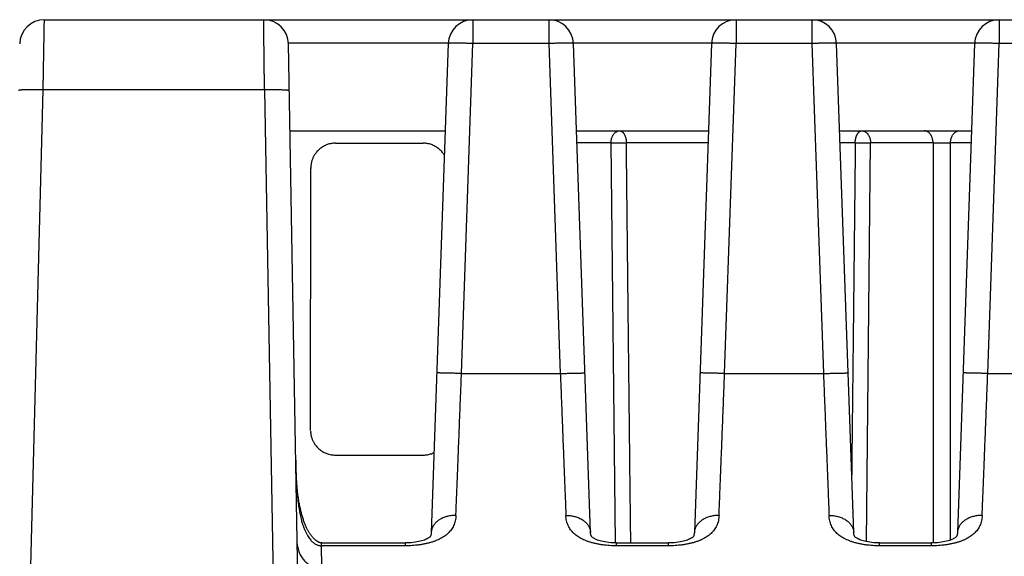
# Model space of a CAD drawing. Header units: inches. Extents: x 0 to 34, y 0 to 22.
# Tile 73 of 93: x 16.018 to 16.815, y 18.968 to 19.403. Entities that reach past the tile are written whole.
import ezdxf

# ---------------------------------------------------------------- set-up
doc = ezdxf.new("R2010")
doc.units = ezdxf.units.IN
doc.header["$LTSCALE"] = 1.87
doc.header["$MEASUREMENT"] = 0
doc.layers.get('0').update_dxf_attribs({"linetype": 'CONTINUOUS'})

msp = doc.modelspace()

# ---------------------------------------------------------------- linework, layer by layer
at = {"color": 7, "linetype": 'CONTINUOUS'}
for p, q in [((16.03797, 19.40269), (18.61252, 19.40269)), ((16.38492, 19.40269), (16.38492, 19.38339)), ((16.44629, 19.40269), (16.44629, 19.38339)), ((16.59792, 19.40269), (16.59792, 19.38339)), ((16.65929, 19.40269), (16.65929, 19.38339)), ((16.81092, 19.40269), (16.81092, 19.38339)), ((16.24912, 18.60234), (16.2355, 19.38304)), ((16.36493, 19.38339), (16.3511, 18.98735)), ((16.3756, 19.11619), (16.38492, 19.38339)), ((16.44629, 19.38339), (16.38492, 19.38339)), ((16.44629, 19.38339), (16.45561, 19.11619)), ((16.57794, 19.38356), (16.46628, 19.38356)), ((16.48011, 18.98735), (16.46628, 19.38339)), ((16.57793, 19.38339), (16.5641, 18.98735)), ((16.5886, 19.11619), (16.59792, 19.38339)), ((16.65929, 19.38339), (16.59792, 19.38339)), ((16.65929, 19.38339), (16.66861, 19.11619)), ((16.79094, 19.38356), (16.67928, 19.38356)), ((16.69311, 18.98735), (16.67928, 19.38339)), ((16.79093, 19.38339), (16.7771, 18.98735)), ((16.8016, 19.11619), (16.81092, 19.38339)), ((16.87229, 19.38339), (16.81092, 19.38339)), ((16.01281, 18.42269), (16.03698, 19.34583)), ((16.21616, 19.34583), (16.03698, 19.34583)), ((16.21616, 19.34583), (16.22913, 18.60304)), ((16.23672, 19.31269), (16.36247, 19.31269)), ((16.46875, 19.31269), (16.57547, 19.31269)), ((16.68175, 19.31269), (16.78847, 19.31269)), ((16.27369, 19.30269), (16.34452, 19.30269)), ((16.49659, 19.30287), (16.46909, 19.30287)), ((16.49659, 19.30287), (16.5, 18.97896)), ((16.57513, 19.30304), (16.50906, 19.30304)), ((16.69433, 19.30304), (16.68209, 19.30304)), ((16.70352, 18.97997), (16.70679, 19.30287)), ((16.75735, 19.30287), (16.70679, 19.30287)), ((16.75735, 19.30287), (16.75739, 18.97896)), ((16.77153, 18.98134), (16.77148, 19.30287)), ((16.78812, 19.30287), (16.77148, 19.30287)), ((16.25342, 19.07015), (16.25368, 19.28273)), ((16.3756, 19.11619), (16.45561, 19.11619)), ((16.5886, 19.11619), (16.66861, 19.11619)), ((16.8016, 19.11619), (16.88161, 19.11619)), ((16.27339, 19.05013), (16.34483, 19.05013)), ((16.24147, 19.04245), (16.24138, 19.04596)), ((16.26242, 18.97895), (16.33015, 18.97895)), ((16.50107, 18.97666), (16.50107, 18.97895)), ((16.50107, 18.97895), (16.54315, 18.97895)), ((16.71407, 18.97666), (16.71407, 18.97895)), ((16.71407, 18.97895), (16.75615, 18.97895)), ((16.33015, 18.97667), (16.26228, 18.97667)), ((16.54315, 18.97666), (16.50107, 18.97666)), ((16.75615, 18.97666), (16.71407, 18.97666))]:
    msp.add_line(p, q, dxfattribs=at)
for points in [[(16.26242, 18.97895), (16.26215, 18.97896), (16.26189, 18.97898), (16.26163, 18.97902), (16.26137, 18.97908), (16.26111, 18.97914), (16.26085, 18.97922), (16.26059, 18.97931), (16.26032, 18.97941), (16.26005, 18.97953), (16.25978, 18.97966), (16.25951, 18.9798), (16.25924, 18.97995), (16.25896, 18.98011), (16.25869, 18.98028), (16.25842, 18.98047), (16.25814, 18.98067), (16.25787, 18.98087), (16.2576, 18.98108), (16.25733, 18.98131), (16.25706, 18.98154), (16.25679, 18.98179), (16.25653, 18.98204), (16.25626, 18.9823), (16.25599, 18.98257), (16.25573, 18.98286), (16.25546, 18.98315), (16.2552, 18.98345), (16.25493, 18.98376), (16.25467, 18.98407), (16.25441, 18.9844), (16.25415, 18.98474), (16.2539, 18.98508), (16.25364, 18.98544), (16.25338, 18.98581), (16.25313, 18.98618), (16.25287, 18.98657), (16.25262, 18.98697), (16.25236, 18.98738), (16.2521, 18.98781), (16.25185, 18.98825), (16.25159, 18.98871), (16.25133, 18.98919), (16.25106, 18.98968), (16.2508, 18.9902), (16.25053, 18.99074), (16.25025, 18.9913), (16.24998, 18.99189), (16.24971, 18.9925), (16.24943, 18.99313), (16.24916, 18.99378), (16.24889, 18.99444), (16.24863, 18.99511), (16.24836, 18.9958), (16.24811, 18.99651), (16.24785, 18.99723), (16.2476, 18.99796), (16.24736, 18.9987), (16.24712, 18.99946), (16.24688, 19.00024), (16.24665, 19.00102), (16.24642, 19.00182), (16.2462, 19.00263), (16.24599, 19.00345), (16.24577, 19.00428), (16.24557, 19.00513), (16.24537, 19.006), (16.24517, 19.00688), (16.24497, 19.00777), (16.24478, 19.00869), (16.2446, 19.00962), (16.24442, 19.01058), (16.24424, 19.01156), (16.24406, 19.01256), (16.24389, 19.01359), (16.24372, 19.01464), (16.24356, 19.01573), (16.2434, 19.01686), (16.24324, 19.01803), (16.24309, 19.01923), (16.24294, 19.02047), (16.2428, 19.02174), (16.24266, 19.02304), (16.24253, 19.02437), (16.2424, 19.02572), (16.24229, 19.02709), (16.24217, 19.02849), (16.24207, 19.02992), (16.24197, 19.03137), (16.24188, 19.03285), (16.2418, 19.03437), (16.24172, 19.03591), (16.24165, 19.03749), (16.24158, 19.03911), (16.24152, 19.04076), (16.24147, 19.04245)], [(16.3511, 18.98735), (16.35105, 18.98653), (16.35094, 18.98581), (16.35081, 18.98529), (16.35069, 18.98492), (16.35057, 18.98466), (16.35045, 18.98445), (16.35031, 18.98425), (16.35013, 18.98403), (16.34988, 18.98377), (16.34955, 18.98348), (16.34913, 18.98316), (16.34861, 18.98281), (16.34799, 18.98245), (16.34727, 18.98208), (16.34646, 18.98171), (16.34555, 18.98135), (16.34455, 18.98099), (16.34344, 18.98065), (16.34223, 18.98032), (16.34092, 18.98002), (16.33951, 18.97974), (16.33802, 18.9795), (16.33644, 18.9793), (16.33481, 18.97914), (16.33313, 18.97902), (16.33143, 18.97896), (16.33015, 18.97895)], [(16.50107, 18.97895), (16.49976, 18.97896), (16.49805, 18.97903), (16.49637, 18.97914), (16.49474, 18.9793), (16.49317, 18.9795), (16.49168, 18.97974), (16.49028, 18.98002), (16.48897, 18.98032), (16.48776, 18.98065), (16.48666, 18.98099), (16.48566, 18.98135), (16.48475, 18.98171), (16.48394, 18.98208), (16.48322, 18.98245), (16.4826, 18.98282), (16.48209, 18.98316), (16.48166, 18.98349), (16.48133, 18.98377), (16.48109, 18.98403), (16.48091, 18.98425), (16.48077, 18.98445), (16.48065, 18.98466), (16.48053, 18.98492), (16.4804, 18.98529), (16.48028, 18.98581), (16.48017, 18.98653), (16.48011, 18.98735)], [(16.5641, 18.98735), (16.56405, 18.98653), (16.56394, 18.98581), (16.56381, 18.98529), (16.56369, 18.98492), (16.56357, 18.98466), (16.56345, 18.98445), (16.56331, 18.98425), (16.56313, 18.98403), (16.56288, 18.98377), (16.56255, 18.98348), (16.56213, 18.98316), (16.56161, 18.98281), (16.56099, 18.98245), (16.56027, 18.98208), (16.55946, 18.98171), (16.55855, 18.98135), (16.55755, 18.98099), (16.55644, 18.98065), (16.55523, 18.98032), (16.55392, 18.98002), (16.55251, 18.97974), (16.55102, 18.9795), (16.54944, 18.9793), (16.54781, 18.97914), (16.54613, 18.97902), (16.54443, 18.97896), (16.54315, 18.97895)], [(16.71407, 18.97895), (16.71276, 18.97896), (16.71105, 18.97903), (16.70937, 18.97914), (16.70774, 18.9793), (16.70617, 18.9795), (16.70468, 18.97974), (16.70328, 18.98002), (16.70197, 18.98032), (16.70076, 18.98065), (16.69966, 18.98099), (16.69866, 18.98135), (16.69775, 18.98171), (16.69694, 18.98208), (16.69622, 18.98245), (16.6956, 18.98282), (16.69509, 18.98316), (16.69466, 18.98349), (16.69433, 18.98377), (16.69409, 18.98403), (16.69391, 18.98425), (16.69377, 18.98445), (16.69365, 18.98466), (16.69353, 18.98492), (16.6934, 18.98529), (16.69328, 18.98581), (16.69317, 18.98653), (16.69311, 18.98735)], [(16.7771, 18.98735), (16.77705, 18.98653), (16.77694, 18.98581), (16.77681, 18.98529), (16.77669, 18.98492), (16.77657, 18.98466), (16.77645, 18.98445), (16.77631, 18.98425), (16.77613, 18.98403), (16.77588, 18.98377), (16.77555, 18.98348), (16.77513, 18.98316), (16.77461, 18.98281), (16.77399, 18.98245), (16.77327, 18.98208), (16.77246, 18.98171), (16.77155, 18.98135), (16.77055, 18.98099), (16.76944, 18.98065), (16.76823, 18.98032), (16.76692, 18.98002), (16.76551, 18.97974), (16.76402, 18.9795), (16.76244, 18.9793), (16.76081, 18.97914), (16.75913, 18.97902), (16.75743, 18.97896), (16.75615, 18.97895)]]:
    msp.add_lwpolyline(points, dxfattribs=at)
for centre, start, end in [((16.03797, 19.38269), 90, 178.5), ((16.2155, 19.38269), 1, 90), ((16.38492, 19.38269), 90, 178), ((16.44629, 19.38269), 2, 90), ((16.59792, 19.38269), 90, 178), ((16.65929, 19.38269), 2, 90), ((16.81092, 19.38269), 90, 178)]:
    msp.add_arc(centre, 0.02, start, end, dxfattribs=at)
for points, knots in [([(16.03698, 19.34583), (16.037, 19.34709), (16.03704, 19.34961), (16.03711, 19.35335), (16.03717, 19.35706), (16.03724, 19.36071), (16.0373, 19.36429), (16.03736, 19.36778), (16.03742, 19.37117), (16.03748, 19.37444), (16.03753, 19.37759), (16.03759, 19.3806), (16.03764, 19.38346), (16.03768, 19.38616), (16.03773, 19.38868), (16.03777, 19.39101), (16.0378, 19.39316), (16.03784, 19.3951), (16.03787, 19.39683), (16.0379, 19.39835), (16.03792, 19.39964), (16.03794, 19.4007), (16.03795, 19.40154), (16.03796, 19.40213), (16.03797, 19.40249), (16.03797, 19.40265), (16.03797, 19.40269)], [0, 0, 0, 0, 0.06651, 0.132533, 0.197804, 0.262063, 0.325054, 0.386523, 0.446227, 0.503924, 0.559385, 0.612389, 0.662722, 0.710182, 0.754581, 0.795739, 0.833491, 0.867686, 0.898188, 0.924874, 0.947637, 0.966387, 0.981048, 0.991563, 0.997889, 1, 1, 1, 1]), ([(16.21616, 19.34583), (16.21615, 19.34709), (16.21612, 19.34961), (16.21607, 19.35335), (16.21603, 19.35706), (16.21599, 19.36071), (16.21595, 19.36429), (16.21591, 19.36778), (16.21587, 19.37117), (16.21583, 19.37444), (16.21579, 19.37759), (16.21576, 19.3806), (16.21572, 19.38346), (16.21569, 19.38616), (16.21566, 19.38868), (16.21564, 19.39101), (16.21561, 19.39316), (16.21559, 19.3951), (16.21557, 19.39683), (16.21555, 19.39835), (16.21553, 19.39964), (16.21552, 19.4007), (16.21551, 19.40154), (16.21551, 19.40213), (16.2155, 19.40249), (16.2155, 19.40265), (16.2155, 19.40269)], [0, 0, 0, 0, 0.066513, 0.132538, 0.197812, 0.262073, 0.325065, 0.386535, 0.446238, 0.503936, 0.559396, 0.612397, 0.662728, 0.710186, 0.754582, 0.795738, 0.833489, 0.867684, 0.898185, 0.924871, 0.947635, 0.966386, 0.981048, 0.991563, 0.997889, 1, 1, 1, 1]), ([(16.36494, 19.38356), (16.35055, 19.38358), (16.32178, 19.38362), (16.27863, 19.38368), (16.24986, 19.38372), (16.23547, 19.38374)], [0, 0, 0, 0, 0.333338, 0.666671, 1, 1, 1, 1]), ([(16.38492, 19.38339), (16.38437, 19.38341), (16.38328, 19.38345), (16.38164, 19.3835), (16.38003, 19.38354), (16.37845, 19.38358), (16.37692, 19.38361), (16.37544, 19.38364), (16.37402, 19.38366), (16.37268, 19.38367), (16.37142, 19.38368), (16.37026, 19.38368), (16.36919, 19.38367), (16.36824, 19.38366), (16.36739, 19.38364), (16.36667, 19.38362), (16.36606, 19.38358), (16.3656, 19.38355), (16.36524, 19.3835), (16.36506, 19.38347), (16.36494, 19.38342), (16.36493, 19.38339)], [0, 0, 0, 0, 0.082418, 0.164266, 0.244987, 0.324031, 0.400859, 0.474949, 0.545796, 0.612918, 0.675858, 0.734189, 0.787515, 0.835475, 0.877744, 0.914041, 0.944125, 0.967806, 0.984955, 0.995543, 1, 1, 1, 1]), ([(16.46628, 19.38339), (16.46628, 19.38342), (16.46616, 19.38347), (16.46597, 19.3835), (16.46562, 19.38355), (16.46515, 19.38358), (16.46455, 19.38362), (16.46383, 19.38364), (16.46298, 19.38366), (16.46202, 19.38367), (16.46096, 19.38368), (16.45979, 19.38368), (16.45854, 19.38367), (16.45719, 19.38366), (16.45578, 19.38364), (16.4543, 19.38361), (16.45276, 19.38358), (16.45119, 19.38354), (16.44957, 19.3835), (16.44794, 19.38345), (16.44684, 19.38341), (16.44629, 19.38339)], [0, 0, 0, 0, 0.004457, 0.015045, 0.032194, 0.055875, 0.085959, 0.122256, 0.164525, 0.212485, 0.265811, 0.324142, 0.387082, 0.454204, 0.525051, 0.599141, 0.675969, 0.755013, 0.835734, 0.917582, 1, 1, 1, 1]), ([(16.59792, 19.38339), (16.59737, 19.38341), (16.59628, 19.38345), (16.59464, 19.3835), (16.59303, 19.38354), (16.59145, 19.38358), (16.58992, 19.38361), (16.58844, 19.38364), (16.58702, 19.38366), (16.58568, 19.38367), (16.58442, 19.38368), (16.58326, 19.38368), (16.58219, 19.38367), (16.58124, 19.38366), (16.58039, 19.38364), (16.57967, 19.38362), (16.57906, 19.38358), (16.5786, 19.38355), (16.57824, 19.3835), (16.57806, 19.38347), (16.57794, 19.38342), (16.57793, 19.38339)], [0, 0, 0, 0, 0.082418, 0.164266, 0.244987, 0.324031, 0.400859, 0.474949, 0.545796, 0.612918, 0.675858, 0.734189, 0.787515, 0.835475, 0.877744, 0.914041, 0.944125, 0.967806, 0.984955, 0.995543, 1, 1, 1, 1]), ([(16.67928, 19.38339), (16.67928, 19.38342), (16.67916, 19.38347), (16.67897, 19.3835), (16.67862, 19.38355), (16.67815, 19.38358), (16.67755, 19.38362), (16.67683, 19.38364), (16.67598, 19.38366), (16.67502, 19.38367), (16.67396, 19.38368), (16.67279, 19.38368), (16.67154, 19.38367), (16.67019, 19.38366), (16.66878, 19.38364), (16.6673, 19.38361), (16.66576, 19.38358), (16.66419, 19.38354), (16.66257, 19.3835), (16.66094, 19.38345), (16.65984, 19.38341), (16.65929, 19.38339)], [0, 0, 0, 0, 0.004457, 0.015045, 0.032194, 0.055875, 0.085959, 0.122256, 0.164525, 0.212485, 0.265811, 0.324142, 0.387082, 0.454204, 0.525051, 0.599141, 0.675969, 0.755013, 0.835734, 0.917582, 1, 1, 1, 1]), ([(16.81092, 19.38339), (16.81037, 19.38341), (16.80928, 19.38345), (16.80764, 19.3835), (16.80603, 19.38354), (16.80445, 19.38358), (16.80292, 19.38361), (16.80144, 19.38364), (16.80002, 19.38366), (16.79868, 19.38367), (16.79742, 19.38368), (16.79626, 19.38368), (16.79519, 19.38367), (16.79424, 19.38366), (16.79339, 19.38364), (16.79267, 19.38362), (16.79206, 19.38358), (16.7916, 19.38355), (16.79124, 19.3835), (16.79106, 19.38347), (16.79094, 19.38342), (16.79093, 19.38339)], [0, 0, 0, 0, 0.082418, 0.164266, 0.244987, 0.324031, 0.400859, 0.474949, 0.545796, 0.612918, 0.675858, 0.734189, 0.787515, 0.835475, 0.877744, 0.914041, 0.944125, 0.967806, 0.984955, 0.995543, 1, 1, 1, 1]), ([(16.03698, 19.34583), (16.03643, 19.34585), (16.03533, 19.34587), (16.0337, 19.34591), (16.03209, 19.34593), (16.03051, 19.34595), (16.02897, 19.34596), (16.02749, 19.34596), (16.02608, 19.34595), (16.02474, 19.34593), (16.02348, 19.34591), (16.02231, 19.34588), (16.02125, 19.34584), (16.02029, 19.3458), (16.01944, 19.34575), (16.01872, 19.34569), (16.01812, 19.34563), (16.01765, 19.34556), (16.0173, 19.34549), (16.01709, 19.34543), (16.01699, 19.34535), (16.01699, 19.34531)], [0, 0, 0, 0, 0.082206, 0.163843, 0.244357, 0.3232, 0.399837, 0.473746, 0.544425, 0.611394, 0.674201, 0.732423, 0.785665, 0.833569, 0.875815, 0.912129, 0.942282, 0.9661, 0.983489, 0.994519, 1, 1, 1, 1]), ([(16.23616, 19.34513), (16.23616, 19.34517), (16.23605, 19.34525), (16.23585, 19.34532), (16.2355, 19.34539), (16.23503, 19.34546), (16.23443, 19.34553), (16.2337, 19.3456), (16.23286, 19.34565), (16.2319, 19.34571), (16.23083, 19.34575), (16.22967, 19.34579), (16.22841, 19.34583), (16.22707, 19.34585), (16.22565, 19.34587), (16.22417, 19.34589), (16.22264, 19.34589), (16.22106, 19.34589), (16.21944, 19.34588), (16.21781, 19.34586), (16.21671, 19.34584), (16.21616, 19.34583)], [0, 0, 0, 0, 0.005481, 0.016512, 0.033903, 0.057723, 0.087879, 0.124198, 0.166449, 0.214355, 0.267598, 0.325823, 0.388636, 0.45561, 0.526289, 0.600195, 0.676829, 0.755669, 0.836177, 0.917807, 1, 1, 1, 1]), ([(16.49659, 19.30287), (16.4966, 19.30319), (16.49663, 19.30383), (16.49674, 19.30479), (16.49691, 19.30573), (16.49715, 19.30664), (16.49745, 19.30751), (16.49781, 19.30834), (16.49822, 19.30911), (16.49868, 19.30982), (16.49919, 19.31047), (16.49974, 19.31105), (16.50033, 19.31154), (16.50095, 19.31196), (16.50159, 19.31228), (16.50226, 19.31252), (16.50294, 19.31266), (16.5034, 19.31269), (16.50362, 19.31269)], [0, 0, 0, 0, 0.072898, 0.145387, 0.217133, 0.287819, 0.357152, 0.424876, 0.49078, 0.554704, 0.616553, 0.676303, 0.734011, 0.789821, 0.843967, 0.89677, 0.948629, 1, 1, 1, 1]), ([(16.50362, 19.31269), (16.5038, 19.31269), (16.50415, 19.31266), (16.50467, 19.31252), (16.50519, 19.31229), (16.50568, 19.31197), (16.50616, 19.31156), (16.50661, 19.31108), (16.50703, 19.31051), (16.50742, 19.30988), (16.50778, 19.30918), (16.5081, 19.30842), (16.50837, 19.30761), (16.50861, 19.30675), (16.5088, 19.30586), (16.50894, 19.30494), (16.50903, 19.304), (16.50906, 19.30336), (16.50906, 19.30304)], [0, 0, 0, 0, 0.0435, 0.087931, 0.134134, 0.182794, 0.23442, 0.28934, 0.347715, 0.409561, 0.474776, 0.543157, 0.614421, 0.688217, 0.764136, 0.841728, 0.920515, 1, 1, 1, 1]), ([(16.69433, 19.30304), (16.69434, 19.30336), (16.69436, 19.304), (16.69446, 19.30494), (16.69459, 19.30586), (16.69478, 19.30675), (16.69501, 19.30761), (16.69528, 19.30842), (16.69559, 19.30918), (16.69594, 19.30988), (16.69633, 19.31051), (16.69674, 19.31108), (16.69719, 19.31156), (16.69765, 19.31197), (16.69814, 19.31229), (16.69864, 19.31252), (16.69916, 19.31266), (16.6995, 19.31269), (16.69968, 19.31269)], [0, 0, 0, 0, 0.079894, 0.159076, 0.237038, 0.313293, 0.387381, 0.458882, 0.527436, 0.592751, 0.654615, 0.71292, 0.767675, 0.819039, 0.867344, 0.913108, 0.957037, 1, 1, 1, 1]), ([(16.69968, 19.31269), (16.69991, 19.31269), (16.70037, 19.31266), (16.70106, 19.31252), (16.70173, 19.31228), (16.70238, 19.31196), (16.70301, 19.31154), (16.7036, 19.31105), (16.70416, 19.31047), (16.70468, 19.30983), (16.70514, 19.30911), (16.70556, 19.30834), (16.70592, 19.30751), (16.70622, 19.30664), (16.70646, 19.30573), (16.70664, 19.30479), (16.70675, 19.30383), (16.70678, 19.30319), (16.70679, 19.30287)], [0, 0, 0, 0, 0.051733, 0.103935, 0.157047, 0.211453, 0.267466, 0.325312, 0.385135, 0.44699, 0.510857, 0.576645, 0.644201, 0.713321, 0.783756, 0.855223, 0.927413, 1, 1, 1, 1]), ([(16.75734, 19.30287), (16.75734, 19.30319), (16.75731, 19.30383), (16.7572, 19.30479), (16.75702, 19.30573), (16.75678, 19.30664), (16.75648, 19.30751), (16.75612, 19.30834), (16.7557, 19.30911), (16.75523, 19.30983), (16.75472, 19.31047), (16.75416, 19.31105), (16.75357, 19.31154), (16.75294, 19.31196), (16.75229, 19.31228), (16.75161, 19.31252), (16.75093, 19.31266), (16.75046, 19.31269), (16.75023, 19.31269)], [0, 0, 0, 0, 0.072564, 0.144759, 0.21623, 0.286659, 0.355771, 0.423334, 0.489138, 0.55302, 0.614885, 0.67471, 0.73255, 0.788553, 0.842961, 0.896083, 0.948293, 1, 1, 1, 1]), ([(16.77148, 19.30287), (16.77149, 19.30319), (16.77152, 19.30383), (16.77163, 19.30479), (16.7718, 19.30573), (16.77204, 19.30664), (16.77234, 19.30751), (16.7727, 19.30834), (16.77311, 19.30911), (16.77357, 19.30983), (16.77408, 19.31047), (16.77463, 19.31105), (16.77522, 19.31154), (16.77584, 19.31196), (16.77648, 19.31228), (16.77715, 19.31252), (16.77783, 19.31266), (16.77829, 19.31269), (16.77851, 19.31269)], [0, 0, 0, 0, 0.072875, 0.145376, 0.217134, 0.287819, 0.357146, 0.424874, 0.490789, 0.554726, 0.616586, 0.676342, 0.734045, 0.789844, 0.843985, 0.89679, 0.948647, 1, 1, 1, 1]), ([(16.27369, 19.30269), (16.27312, 19.30269), (16.27199, 19.30264), (16.27029, 19.30243), (16.26862, 19.30206), (16.26699, 19.30156), (16.2654, 19.30092), (16.26388, 19.30015), (16.26242, 19.29925), (16.26105, 19.29823), (16.25978, 19.2971), (16.25863, 19.2959), (16.25764, 19.29467), (16.25682, 19.29348), (16.25615, 19.29235), (16.25561, 19.29128), (16.25514, 19.29023), (16.25474, 19.28915), (16.2544, 19.28806), (16.25412, 19.28694), (16.25392, 19.28581), (16.25376, 19.28468), (16.25373, 19.28343), (16.25355, 19.28258), (16.25355, 19.2821)], [0, 0, 0, 0, 0.053304, 0.106659, 0.159958, 0.21331, 0.266558, 0.319856, 0.373182, 0.426595, 0.479817, 0.5323, 0.582388, 0.627681, 0.667771, 0.704574, 0.740168, 0.775999, 0.811823, 0.847589, 0.883596, 0.919429, 0.954981, 1, 1, 1, 1]), ([(16.36178, 19.29282), (16.36166, 19.29303), (16.36129, 19.29364), (16.36058, 19.29467), (16.35959, 19.2959), (16.35844, 19.2971), (16.35716, 19.29823), (16.35579, 19.29925), (16.35434, 19.30015), (16.35281, 19.30092), (16.35123, 19.30156), (16.3496, 19.30206), (16.34793, 19.30243), (16.34623, 19.30264), (16.34509, 19.30269), (16.34452, 19.30269)], [0, 0, 0, 0, 0.033651, 0.103383, 0.180496, 0.261296, 0.343233, 0.425466, 0.507565, 0.58962, 0.671597, 0.753735, 0.835792, 0.917935, 1, 1, 1, 1]), ([(16.49659, 19.30287), (16.49683, 19.30288), (16.49733, 19.3029), (16.49811, 19.30293), (16.49894, 19.30295), (16.49981, 19.30298), (16.50072, 19.303), (16.50165, 19.30301), (16.50261, 19.30303), (16.50357, 19.30304), (16.50453, 19.30305), (16.50549, 19.30305), (16.50643, 19.30306), (16.50734, 19.30306), (16.50821, 19.30305), (16.50878, 19.30304), (16.50906, 19.30304)], [0, 0, 0, 0, 0.057808, 0.120337, 0.187003, 0.257183, 0.330223, 0.40544, 0.48213, 0.559574, 0.637052, 0.713842, 0.789225, 0.862498, 0.932976, 1, 1, 1, 1]), ([(16.51264, 18.97895), (16.51241, 18.99905), (16.51171, 19.06247), (16.51052, 19.1705), (16.50955, 19.25843), (16.50906, 19.30304)], [0, 0, 0, 0, 0.186072, 0.587098, 1, 1, 1, 1]), ([(16.69433, 19.30304), (16.69386, 19.25845), (16.69292, 19.17054), (16.69197, 19.08094), (16.69149, 19.03593), (16.69147, 19.03425)], [0, 0, 0, 0, 0.497662, 0.981198, 1, 1, 1, 1]), ([(16.69433, 19.30304), (16.69461, 19.30304), (16.69518, 19.30305), (16.69606, 19.30306), (16.69698, 19.30306), (16.69792, 19.30305), (16.69888, 19.30305), (16.69984, 19.30304), (16.7008, 19.30303), (16.70175, 19.30301), (16.70269, 19.303), (16.70359, 19.30298), (16.70446, 19.30295), (16.70528, 19.30293), (16.70605, 19.3029), (16.70655, 19.30288), (16.70679, 19.30287)], [0, 0, 0, 0, 0.067712, 0.138501, 0.2121, 0.287782, 0.364793, 0.442393, 0.519871, 0.596517, 0.67161, 0.744443, 0.814333, 0.880629, 0.942711, 1, 1, 1, 1]), ([(16.75734, 19.30287), (16.75758, 19.30287), (16.75808, 19.30288), (16.75887, 19.3029), (16.7597, 19.30291), (16.76058, 19.30292), (16.76151, 19.30293), (16.76245, 19.30293), (16.76342, 19.30294), (16.7644, 19.30294), (16.76538, 19.30294), (16.76635, 19.30293), (16.7673, 19.30293), (16.76822, 19.30292), (16.76911, 19.30291), (16.76995, 19.3029), (16.77073, 19.30288), (16.77124, 19.30287), (16.77148, 19.30287)], [0, 0, 0, 0, 0.050855, 0.106261, 0.165614, 0.228297, 0.293652, 0.361001, 0.429702, 0.499143, 0.568675, 0.637548, 0.704995, 0.770331, 0.833004, 0.892499, 0.948326, 1, 1, 1, 1]), ([(16.37559, 19.11619), (16.37504, 19.1162), (16.37395, 19.1162), (16.37232, 19.11626), (16.37071, 19.11631), (16.36913, 19.11636), (16.36759, 19.1164), (16.36611, 19.11644), (16.36469, 19.11648), (16.36335, 19.11651), (16.36209, 19.11653), (16.36092, 19.11656), (16.35986, 19.11657), (16.3589, 19.11658), (16.35806, 19.11659), (16.35733, 19.1166), (16.35674, 19.11659), (16.35627, 19.11662), (16.35594, 19.11654), (16.3557, 19.1167), (16.35562, 19.11658), (16.35562, 19.11653)], [0, 0, 0, 0, 0.081783, 0.16352, 0.244141, 0.323293, 0.40015, 0.474304, 0.545173, 0.612274, 0.675249, 0.733524, 0.786844, 0.834698, 0.876822, 0.91296, 0.942832, 0.966249, 0.98305, 0.993327, 1, 1, 1, 1]), ([(16.37109, 19.00125), (16.37117, 19.00313), (16.37132, 19.007), (16.37155, 19.01293), (16.3718, 19.01913), (16.37205, 19.02558), (16.37231, 19.03226), (16.37259, 19.03916), (16.37287, 19.04627), (16.37315, 19.05356), (16.37345, 19.06101), (16.37374, 19.06862), (16.37405, 19.07635), (16.37436, 19.08419), (16.37467, 19.09211), (16.37498, 19.1001), (16.37529, 19.10813), (16.3755, 19.1135), (16.37561, 19.11619)], [0, 0, 0, 0, 0.049191, 0.100845, 0.154825, 0.210987, 0.26919, 0.329295, 0.391157, 0.454628, 0.519555, 0.585771, 0.653099, 0.721358, 0.790363, 0.859929, 0.929871, 1, 1, 1, 1]), ([(16.45561, 19.11619), (16.45572, 19.1135), (16.45593, 19.10813), (16.45624, 19.1001), (16.45655, 19.09211), (16.45686, 19.08419), (16.45717, 19.07635), (16.45747, 19.06862), (16.45777, 19.06101), (16.45807, 19.05355), (16.45835, 19.04626), (16.45863, 19.03916), (16.4589, 19.03226), (16.45917, 19.02557), (16.45942, 19.01912), (16.45967, 19.01293), (16.4599, 19.007), (16.46005, 19.00313), (16.46013, 19.00125)], [0, 0, 0, 0, 0.070122, 0.140064, 0.209634, 0.278647, 0.346916, 0.414253, 0.480477, 0.54541, 0.608883, 0.670743, 0.730844, 0.789043, 0.845198, 0.899171, 0.950818, 1, 1, 1, 1]), ([(16.45563, 19.11619), (16.45617, 19.1162), (16.45727, 19.1162), (16.4589, 19.11627), (16.46051, 19.11631), (16.46209, 19.11636), (16.46363, 19.1164), (16.46511, 19.11644), (16.46653, 19.11648), (16.46787, 19.11651), (16.46913, 19.11654), (16.47029, 19.11656), (16.47136, 19.11657), (16.47232, 19.11659), (16.47316, 19.11659), (16.47388, 19.1166), (16.47448, 19.11659), (16.47495, 19.11662), (16.47528, 19.11654), (16.47552, 19.1167), (16.4756, 19.11657), (16.4756, 19.11653)], [0, 0, 0, 0, 0.081875, 0.16363, 0.24426, 0.32341, 0.400262, 0.474412, 0.54528, 0.61238, 0.675353, 0.733627, 0.786946, 0.834799, 0.876926, 0.913067, 0.942941, 0.966363, 0.983171, 0.993434, 1, 1, 1, 1]), ([(16.58859, 19.11619), (16.58804, 19.1162), (16.58695, 19.1162), (16.58532, 19.11626), (16.58371, 19.11631), (16.58213, 19.11636), (16.58059, 19.1164), (16.57911, 19.11644), (16.57769, 19.11648), (16.57635, 19.11651), (16.57509, 19.11653), (16.57392, 19.11656), (16.57286, 19.11657), (16.5719, 19.11658), (16.57106, 19.11659), (16.57033, 19.1166), (16.56974, 19.11659), (16.56927, 19.11662), (16.56894, 19.11654), (16.5687, 19.1167), (16.56862, 19.11658), (16.56862, 19.11653)], [0, 0, 0, 0, 0.081783, 0.16352, 0.244141, 0.323293, 0.40015, 0.474304, 0.545173, 0.612274, 0.675249, 0.733524, 0.786844, 0.834698, 0.876822, 0.91296, 0.942832, 0.966249, 0.98305, 0.993327, 1, 1, 1, 1]), ([(16.58409, 19.00125), (16.58417, 19.00313), (16.58432, 19.007), (16.58455, 19.01293), (16.5848, 19.01913), (16.58505, 19.02558), (16.58531, 19.03226), (16.58559, 19.03916), (16.58587, 19.04627), (16.58615, 19.05356), (16.58645, 19.06101), (16.58674, 19.06862), (16.58705, 19.07635), (16.58736, 19.08419), (16.58767, 19.09211), (16.58798, 19.1001), (16.58829, 19.10813), (16.5885, 19.1135), (16.58861, 19.11619)], [0, 0, 0, 0, 0.049191, 0.100845, 0.154825, 0.210987, 0.26919, 0.329295, 0.391157, 0.454628, 0.519555, 0.585771, 0.653099, 0.721358, 0.790363, 0.859929, 0.929871, 1, 1, 1, 1]), ([(16.66861, 19.11619), (16.66872, 19.1135), (16.66893, 19.10813), (16.66924, 19.1001), (16.66955, 19.09211), (16.66986, 19.08419), (16.67017, 19.07635), (16.67047, 19.06862), (16.67077, 19.06101), (16.67107, 19.05355), (16.67135, 19.04626), (16.67163, 19.03916), (16.6719, 19.03226), (16.67217, 19.02557), (16.67242, 19.01912), (16.67267, 19.01293), (16.6729, 19.007), (16.67305, 19.00313), (16.67313, 19.00125)], [0, 0, 0, 0, 0.070122, 0.140064, 0.209634, 0.278647, 0.346916, 0.414253, 0.480477, 0.54541, 0.608883, 0.670743, 0.730844, 0.789043, 0.845198, 0.899171, 0.950818, 1, 1, 1, 1]), ([(16.66863, 19.11619), (16.66917, 19.1162), (16.67027, 19.1162), (16.6719, 19.11627), (16.67351, 19.11631), (16.67509, 19.11636), (16.67663, 19.1164), (16.67811, 19.11644), (16.67953, 19.11648), (16.68087, 19.11651), (16.68213, 19.11654), (16.68329, 19.11656), (16.68436, 19.11657), (16.68532, 19.11659), (16.68616, 19.11659), (16.68688, 19.1166), (16.68748, 19.11659), (16.68795, 19.11662), (16.68828, 19.11654), (16.68852, 19.1167), (16.6886, 19.11657), (16.6886, 19.11653)], [0, 0, 0, 0, 0.081875, 0.16363, 0.24426, 0.32341, 0.400262, 0.474412, 0.54528, 0.61238, 0.675353, 0.733627, 0.786946, 0.834799, 0.876926, 0.913067, 0.942941, 0.966363, 0.983171, 0.993434, 1, 1, 1, 1]), ([(16.80159, 19.11619), (16.80104, 19.1162), (16.79995, 19.1162), (16.79832, 19.11626), (16.79671, 19.11631), (16.79513, 19.11636), (16.79359, 19.1164), (16.79211, 19.11644), (16.79069, 19.11648), (16.78935, 19.11651), (16.78809, 19.11653), (16.78692, 19.11656), (16.78586, 19.11657), (16.7849, 19.11658), (16.78406, 19.11659), (16.78333, 19.1166), (16.78274, 19.11659), (16.78227, 19.11662), (16.78194, 19.11654), (16.7817, 19.1167), (16.78162, 19.11658), (16.78162, 19.11653)], [0, 0, 0, 0, 0.081783, 0.16352, 0.244141, 0.323293, 0.40015, 0.474304, 0.545173, 0.612274, 0.675249, 0.733524, 0.786844, 0.834698, 0.876822, 0.91296, 0.942832, 0.966249, 0.98305, 0.993327, 1, 1, 1, 1]), ([(16.79709, 19.00125), (16.79717, 19.00313), (16.79732, 19.007), (16.79755, 19.01293), (16.7978, 19.01913), (16.79805, 19.02558), (16.79831, 19.03226), (16.79859, 19.03916), (16.79887, 19.04627), (16.79915, 19.05356), (16.79945, 19.06101), (16.79974, 19.06862), (16.80005, 19.07635), (16.80036, 19.08419), (16.80067, 19.09211), (16.80098, 19.1001), (16.80129, 19.10813), (16.8015, 19.1135), (16.80161, 19.11619)], [0, 0, 0, 0, 0.049191, 0.100845, 0.154825, 0.210987, 0.26919, 0.329295, 0.391157, 0.454628, 0.519555, 0.585771, 0.653099, 0.721358, 0.790363, 0.859929, 0.929871, 1, 1, 1, 1]), ([(16.25352, 19.06952), (16.25352, 19.0692), (16.25343, 19.0685), (16.2536, 19.06744), (16.25377, 19.06634), (16.254, 19.06529), (16.25429, 19.06427), (16.25462, 19.06326), (16.25501, 19.06227), (16.25546, 19.06129), (16.25599, 19.06028), (16.25665, 19.0592), (16.25745, 19.05804), (16.25843, 19.05685), (16.25956, 19.05566), (16.26082, 19.05455), (16.26219, 19.05354), (16.26364, 19.05265), (16.26515, 19.05188), (16.26672, 19.05125), (16.26835, 19.05076), (16.27001, 19.0504), (16.27169, 19.05018), (16.27282, 19.05013), (16.27339, 19.05013)], [0, 0, 0, 0, 0.030606, 0.068588, 0.104239, 0.138755, 0.173333, 0.207967, 0.242335, 0.276825, 0.313282, 0.353678, 0.399679, 0.450504, 0.504113, 0.559092, 0.614478, 0.669633, 0.724634, 0.77959, 0.834699, 0.889778, 0.944922, 1, 1, 1, 1]), ([(16.34483, 19.05013), (16.34539, 19.05013), (16.34652, 19.05018), (16.3482, 19.0504), (16.34985, 19.05075), (16.35146, 19.05124), (16.35263, 19.05171), (16.35325, 19.052), (16.35337, 19.05205)], [0, 0, 0, 0, 0.191317, 0.382834, 0.574117, 0.765509, 0.956409, 1, 1, 1, 1]), ([(16.24135, 19.04742), (16.2414, 19.04461), (16.24153, 19.03904), (16.24183, 19.03085), (16.24227, 19.02316), (16.24285, 19.01627), (16.24355, 19.01029), (16.24434, 19.00515), (16.24521, 19.00072), (16.24614, 18.99688), (16.24713, 18.99356), (16.24815, 18.99069), (16.2492, 18.98822), (16.25027, 18.98608), (16.25134, 18.98426), (16.25241, 18.9827), (16.25347, 18.98138), (16.25451, 18.98028), (16.25552, 18.97937), (16.2565, 18.97864), (16.25743, 18.97805), (16.25832, 18.97759), (16.25918, 18.97724), (16.26, 18.97698), (16.26078, 18.97681), (16.26154, 18.9767), (16.26204, 18.97667), (16.26228, 18.97667)], [0, 0, 0, 0, 0.107208, 0.213339, 0.313439, 0.401856, 0.477873, 0.543572, 0.600719, 0.650652, 0.694465, 0.733044, 0.767125, 0.797327, 0.824176, 0.848117, 0.869524, 0.888725, 0.905988, 0.921496, 0.935457, 0.948165, 0.959882, 0.970749, 0.980927, 0.990606, 1, 1, 1, 1]), ([(16.37109, 19.00125), (16.37106, 19.00049), (16.37094, 18.99902), (16.37056, 18.99689), (16.36999, 18.99489), (16.36925, 18.99301), (16.36833, 18.99126), (16.36726, 18.98962), (16.36603, 18.98809), (16.36465, 18.98667), (16.36313, 18.98536), (16.36148, 18.98415), (16.35968, 18.98303), (16.35776, 18.98201), (16.3557, 18.98107), (16.35352, 18.98023), (16.35122, 18.97947), (16.34883, 18.97881), (16.34634, 18.97824), (16.34377, 18.97775), (16.34111, 18.97735), (16.3384, 18.97704), (16.33565, 18.97682), (16.3329, 18.97669), (16.33107, 18.97667), (16.33016, 18.97667)], [0, 0, 0, 0, 0.042704, 0.083355, 0.122379, 0.160215, 0.197305, 0.234069, 0.270902, 0.308098, 0.345842, 0.384363, 0.424037, 0.4652, 0.507887, 0.551987, 0.597435, 0.644246, 0.692416, 0.741909, 0.792648, 0.844304, 0.896419, 0.948513, 1, 1, 1, 1]), ([(16.37109, 19.00125), (16.37052, 19.00126), (16.36938, 19.00124), (16.36768, 19.00111), (16.366, 19.00087), (16.36436, 19.00053), (16.36277, 19.00008), (16.36124, 18.99954), (16.35979, 18.9989), (16.35841, 18.99817), (16.35713, 18.99736), (16.35595, 18.99646), (16.35489, 18.9955), (16.35394, 18.99447), (16.35312, 18.99338), (16.35243, 18.99224), (16.35187, 18.99106), (16.35146, 18.98984), (16.3512, 18.9886), (16.35112, 18.98777), (16.3511, 18.98735)], [0, 0, 0, 0, 0.063945, 0.127614, 0.190772, 0.253216, 0.314772, 0.375273, 0.434563, 0.492519, 0.549054, 0.604119, 0.657704, 0.70984, 0.760606, 0.81012, 0.858573, 0.906201, 0.953256, 1, 1, 1, 1]), ([(16.46012, 19.00125), (16.4607, 19.00126), (16.46184, 19.00124), (16.46354, 19.00111), (16.46521, 19.00087), (16.46685, 19.00053), (16.46844, 19.00008), (16.46997, 18.99954), (16.47143, 18.9989), (16.4728, 18.99817), (16.47408, 18.99736), (16.47526, 18.99646), (16.47633, 18.9955), (16.47728, 18.99447), (16.4781, 18.99338), (16.47879, 18.99224), (16.47934, 18.99106), (16.47975, 18.98984), (16.48002, 18.9886), (16.4801, 18.98777), (16.48011, 18.98735)], [0, 0, 0, 0, 0.063958, 0.127615, 0.19077, 0.253214, 0.314769, 0.375267, 0.434554, 0.492509, 0.549044, 0.60411, 0.657697, 0.709836, 0.760605, 0.810123, 0.858579, 0.90621, 0.953268, 1, 1, 1, 1]), ([(16.50107, 18.97666), (16.50015, 18.97666), (16.49831, 18.97669), (16.49555, 18.97682), (16.49281, 18.97704), (16.4901, 18.97735), (16.48744, 18.97775), (16.48486, 18.97824), (16.48237, 18.97882), (16.47997, 18.97948), (16.47768, 18.98023), (16.47551, 18.98108), (16.47346, 18.98201), (16.47153, 18.98304), (16.46973, 18.98416), (16.46807, 18.98537), (16.46655, 18.98669), (16.46517, 18.98811), (16.46395, 18.98964), (16.46287, 18.99128), (16.46196, 18.99304), (16.46122, 18.99492), (16.46065, 18.99692), (16.46027, 18.99904), (16.46015, 19.0005), (16.46013, 19.00125)], [0, 0, 0, 0, 0.051954, 0.104115, 0.156131, 0.207657, 0.258363, 0.307955, 0.356252, 0.403122, 0.44851, 0.492438, 0.534954, 0.576102, 0.615953, 0.654647, 0.692418, 0.729535, 0.766313, 0.803107, 0.84029, 0.878217, 0.917246, 0.957731, 1, 1, 1, 1]), ([(16.58409, 19.00125), (16.58406, 19.00049), (16.58394, 18.99902), (16.58356, 18.99689), (16.58299, 18.99489), (16.58225, 18.99301), (16.58133, 18.99126), (16.58026, 18.98962), (16.57903, 18.98809), (16.57765, 18.98667), (16.57613, 18.98536), (16.57448, 18.98415), (16.57268, 18.98303), (16.57076, 18.98201), (16.5687, 18.98107), (16.56651, 18.98023), (16.56422, 18.97947), (16.56183, 18.97881), (16.55934, 18.97824), (16.55677, 18.97775), (16.55411, 18.97735), (16.5514, 18.97704), (16.54865, 18.97682), (16.5459, 18.97669), (16.54406, 18.97666), (16.54315, 18.97666)], [0, 0, 0, 0, 0.042695, 0.083339, 0.122354, 0.160183, 0.197265, 0.234022, 0.270848, 0.308036, 0.345773, 0.384287, 0.423952, 0.465106, 0.507785, 0.551878, 0.597319, 0.64412, 0.692275, 0.741751, 0.792477, 0.844128, 0.896251, 0.948368, 1, 1, 1, 1]), ([(16.58409, 19.00125), (16.58352, 19.00126), (16.58238, 19.00124), (16.58068, 19.00111), (16.579, 19.00087), (16.57736, 19.00053), (16.57577, 19.00008), (16.57424, 18.99954), (16.57279, 18.9989), (16.57141, 18.99817), (16.57013, 18.99736), (16.56895, 18.99646), (16.56789, 18.9955), (16.56694, 18.99447), (16.56612, 18.99338), (16.56543, 18.99224), (16.56487, 18.99106), (16.56446, 18.98984), (16.5642, 18.9886), (16.56412, 18.98777), (16.5641, 18.98735)], [0, 0, 0, 0, 0.063945, 0.127614, 0.190772, 0.253216, 0.314772, 0.375273, 0.434563, 0.492519, 0.549054, 0.604119, 0.657704, 0.70984, 0.760606, 0.81012, 0.858573, 0.906201, 0.953256, 1, 1, 1, 1]), ([(16.67312, 19.00125), (16.6737, 19.00126), (16.67484, 19.00124), (16.67654, 19.00111), (16.67821, 19.00087), (16.67985, 19.00053), (16.68144, 19.00008), (16.68297, 18.99954), (16.68443, 18.9989), (16.6858, 18.99817), (16.68708, 18.99736), (16.68826, 18.99646), (16.68933, 18.9955), (16.69028, 18.99447), (16.6911, 18.99338), (16.69179, 18.99224), (16.69234, 18.99106), (16.69275, 18.98984), (16.69302, 18.9886), (16.6931, 18.98777), (16.69311, 18.98735)], [0, 0, 0, 0, 0.063958, 0.127615, 0.19077, 0.253214, 0.314769, 0.375267, 0.434554, 0.492509, 0.549044, 0.60411, 0.657697, 0.709836, 0.760605, 0.810123, 0.858579, 0.90621, 0.953268, 1, 1, 1, 1]), ([(16.71407, 18.97666), (16.71315, 18.97666), (16.71131, 18.97669), (16.70855, 18.97682), (16.70581, 18.97704), (16.7031, 18.97735), (16.70044, 18.97775), (16.69786, 18.97824), (16.69537, 18.97882), (16.69297, 18.97948), (16.69068, 18.98023), (16.68851, 18.98108), (16.68646, 18.98201), (16.68453, 18.98304), (16.68273, 18.98416), (16.68107, 18.98537), (16.67955, 18.98669), (16.67817, 18.98811), (16.67695, 18.98964), (16.67587, 18.99128), (16.67496, 18.99304), (16.67422, 18.99492), (16.67365, 18.99692), (16.67327, 18.99904), (16.67315, 19.0005), (16.67313, 19.00125)], [0, 0, 0, 0, 0.051954, 0.104115, 0.156131, 0.207657, 0.258363, 0.307955, 0.356252, 0.403122, 0.44851, 0.492438, 0.534954, 0.576102, 0.615953, 0.654647, 0.692418, 0.729535, 0.766313, 0.803107, 0.84029, 0.878217, 0.917246, 0.957731, 1, 1, 1, 1]), ([(16.79709, 19.00125), (16.79706, 19.00049), (16.79694, 18.99902), (16.79656, 18.99689), (16.79599, 18.99489), (16.79525, 18.99301), (16.79433, 18.99126), (16.79326, 18.98962), (16.79203, 18.98809), (16.79065, 18.98667), (16.78913, 18.98536), (16.78748, 18.98415), (16.78568, 18.98303), (16.78376, 18.98201), (16.7817, 18.98107), (16.77951, 18.98023), (16.77722, 18.97947), (16.77483, 18.97881), (16.77234, 18.97824), (16.76977, 18.97775), (16.76711, 18.97735), (16.7644, 18.97704), (16.76165, 18.97682), (16.7589, 18.97669), (16.75706, 18.97666), (16.75615, 18.97666)], [0, 0, 0, 0, 0.042695, 0.083339, 0.122354, 0.160183, 0.197265, 0.234022, 0.270848, 0.308036, 0.345773, 0.384287, 0.423952, 0.465106, 0.507785, 0.551878, 0.597319, 0.64412, 0.692275, 0.741751, 0.792477, 0.844128, 0.896251, 0.948368, 1, 1, 1, 1]), ([(16.79709, 19.00125), (16.79652, 19.00126), (16.79538, 19.00124), (16.79368, 19.00111), (16.792, 19.00087), (16.79036, 19.00053), (16.78877, 19.00008), (16.78724, 18.99954), (16.78579, 18.9989), (16.78441, 18.99817), (16.78313, 18.99736), (16.78195, 18.99646), (16.78089, 18.9955), (16.77994, 18.99447), (16.77912, 18.99338), (16.77843, 18.99224), (16.77787, 18.99106), (16.77746, 18.98984), (16.7772, 18.9886), (16.77712, 18.98777), (16.7771, 18.98735)], [0, 0, 0, 0, 0.063945, 0.127614, 0.190772, 0.253216, 0.314772, 0.375273, 0.434563, 0.492519, 0.549054, 0.604119, 0.657704, 0.70984, 0.760606, 0.81012, 0.858573, 0.906201, 0.953256, 1, 1, 1, 1]), ([(16.2426, 18.97835), (16.24262, 18.97802), (16.24271, 18.97695), (16.24299, 18.97518), (16.24352, 18.97308), (16.24421, 18.97112), (16.24505, 18.9693), (16.24602, 18.96765), (16.24708, 18.96616), (16.24823, 18.96483), (16.24944, 18.96365), (16.25069, 18.96262), (16.25198, 18.96172), (16.2533, 18.96096), (16.25464, 18.96032), (16.25599, 18.95979), (16.25734, 18.95937), (16.2587, 18.95905), (16.26005, 18.95884), (16.26139, 18.95871), (16.26228, 18.95869), (16.26273, 18.95869)], [0, 0, 0, 0, 0.031319, 0.103541, 0.172937, 0.239682, 0.303946, 0.365513, 0.424239, 0.480524, 0.534601, 0.586689, 0.637072, 0.685975, 0.73354, 0.77998, 0.825405, 0.870073, 0.913942, 0.957211, 1, 1, 1, 1]), ([(16.26228, 18.97667), (16.26229, 18.9769), (16.26231, 18.97734), (16.26234, 18.97792), (16.26235, 18.97837), (16.2624, 18.97869), (16.26237, 18.97886), (16.26242, 18.97894), (16.26243, 18.97894)], [0, 0, 0, 0, 0.313659, 0.570454, 0.768526, 0.906447, 0.983439, 1, 1, 1, 1]), ([(16.33015, 18.97667), (16.33015, 18.9769), (16.33015, 18.97734), (16.33015, 18.97792), (16.33015, 18.97837), (16.33015, 18.9787), (16.33015, 18.97885), (16.33015, 18.97894), (16.33015, 18.97894), (16.33015, 18.97894)], [0, 0, 0, 0, 0.312925, 0.569162, 0.766622, 0.90393, 0.980163, 0.994777, 1, 1, 1, 1]), ([(16.54315, 18.97666), (16.54315, 18.9769), (16.54315, 18.97734), (16.54315, 18.97792), (16.54315, 18.97837), (16.54315, 18.9787), (16.54315, 18.97885), (16.54315, 18.97894), (16.54315, 18.97894), (16.54315, 18.97894)], [0, 0, 0, 0, 0.312956, 0.569131, 0.766579, 0.903896, 0.980147, 0.99479, 1, 1, 1, 1]), ([(16.75615, 18.97666), (16.75615, 18.9769), (16.75615, 18.97734), (16.75615, 18.97792), (16.75615, 18.97837), (16.75615, 18.9787), (16.75615, 18.97885), (16.75615, 18.97894), (16.75615, 18.97894), (16.75615, 18.97894)], [0, 0, 0, 0, 0.312956, 0.569131, 0.766579, 0.903896, 0.980147, 0.99479, 1, 1, 1, 1]), ([(16.26273, 18.95869), (16.26266, 18.95869), (16.26264, 18.95906), (16.26256, 18.9595), (16.26254, 18.96048), (16.2625, 18.96172), (16.26248, 18.96337), (16.26245, 18.96536), (16.26242, 18.9677), (16.26239, 18.97039), (16.26234, 18.97342), (16.2623, 18.97555), (16.26228, 18.97667)], [0, 0, 0, 0, 0.01105, 0.041688, 0.09248, 0.163416, 0.254364, 0.365122, 0.495421, 0.644935, 0.813284, 1, 1, 1, 1])]:
    msp.add_open_spline(points, degree=3, knots=knots, dxfattribs=at)

doc.saveas('drawing.dxf')
